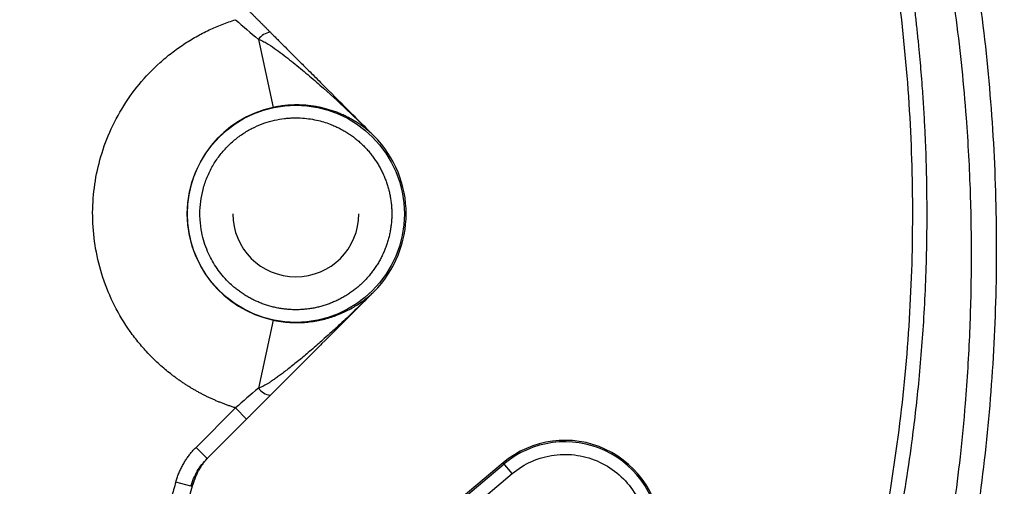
# Model space of a CAD drawing. Header units: inches. Extents: x -41.9 to 31, y -36.4 to 51.2.
# Tile 38 of 58: x 5.1 to 11.2, y -1.7 to 1.2. Entities that reach past the tile are written whole.
import ezdxf

# ---------------------------------------------------------------- set-up
doc = ezdxf.new("R2010")
doc.units = ezdxf.units.IN
doc.header["$MEASUREMENT"] = 0

msp = doc.modelspace()

# ---------------------------------------------------------------- linework, layer by layer
at = {"color": 7, "linetype": 'Continuous', "lineweight": 25}
for p, q in [((6.5574, 1.089), (6.6487, 0.6637)), ((7.2781, 0.4876), (7.2785, 0.4872)), ((7.2785, 0.4872), (7.2785, 0.4872)), ((7.2785, -0.4872), (7.2781, -0.4876)), ((7.2785, -0.4872), (7.2785, -0.4872)), ((6.6487, -0.6637), (6.5574, -1.089)), ((6.1676, -1.4589), (6.4144, -1.2121)), ((6.484, -1.2817), (6.4144, -1.2121)), ((6.484, -1.2817), (6.2372, -1.5285)), ((6.1676, -1.4589), (6.2372, -1.5285)), ((8.0861, -1.5554), (6.9164, -2.5369)), ((6.9207, -2.545), (8.0918, -1.5623)), ((8.1425, -1.6226), (8.0861, -1.5554)), ((7.1925, -2.4197), (8.1425, -1.6226)), ((6.1361, -1.7019), (6.0412, -1.6756)), ((6.1482, -1.6904), (6.1361, -1.7019))]:
    msp.add_line(p, q, dxfattribs=at)
msp.add_circle((6.7913, 0), 0.678, dxfattribs=at)
for centre, radius, start, end in [((0, 0), 19.685, 276.8921, 85.64132), ((0, 0), 15.5228, 1.38065, 84.43682), ((0, 0), 15.5118, 1.38163, 84.38777), ((6.6451, 1.026), 0.108, 96.75921, 144.31981), ((6.7913, 0), 0.6788, 102.12581, 257.87419), ((7.2779, 0.4874), 0.000316, 45.16926, 62.73571), ((6.7913, 0), 0.689, 315, 45), ((6.7913, 0), 0.689, 315, 45), ((6.7913, 0), 0.3937, 180, 0), ((0, 0), 15.5228, 294.3679, 358.61935), ((0, 0), 15.5118, 294.41695, 358.61837), ((7.2779, -0.4874), 0.000316, 297.26422, 314.83074), ((6.6451, -1.026), 0.108, 215.68019, 263.24079), ((8.4723, -2.0157), 0.6009, 0, 130), ((8.4723, -2.0157), 0.5919, 360, 130), ((0, 0), 6.3763, 315.37293, 344.62707)]:
    msp.add_arc(centre, radius, start, end, dxfattribs=at)
at = {"color": 8, "linetype": 'Continuous', "lineweight": 25}
for points, knots in [([(1.4961, 19.4249), (1.6342, 19.4156), (2.0905, 19.3849), (2.8605, 19.2833), (3.8035, 19.1219), (4.7371, 18.9116), (5.6594, 18.6566), (6.568, 18.3564), (7.4608, 18.012), (8.3356, 17.6242), (9.1904, 17.194), (10.023, 16.7223), (10.8314, 16.2103), (11.6138, 15.6593), (12.3681, 15.0706), (13.0927, 14.4456), (13.7858, 13.7858), (14.4456, 13.0927), (15.0706, 12.3681), (15.6593, 11.6138), (16.2103, 10.8314), (16.7223, 10.023), (17.194, 9.1904), (17.6242, 8.3356), (18.012, 7.4608), (18.3564, 6.568), (18.6565, 5.6594), (18.9118, 4.7371), (19.1214, 3.8035), (19.2852, 2.8607), (19.4016, 1.9109), (19.4746, 0.9566), (19.4837, 0.3189), (19.4882, 0)], [0, 0, 0, 0, 0.014264, 0.047122, 0.07998, 0.112838, 0.145695, 0.178553, 0.211411, 0.244269, 0.277127, 0.309985, 0.342843, 0.3757, 0.408558, 0.441416, 0.474274, 0.507132, 0.53999, 0.572848, 0.605706, 0.638563, 0.671421, 0.704279, 0.737137, 0.769995, 0.802853, 0.835711, 0.868569, 0.901426, 0.934284, 0.967142, 1, 1, 1, 1]), ([(15.5446, 0.374), (15.5414, 0.5401), (15.5326, 0.9971), (15.464, 1.7425), (15.3437, 2.607), (15.173, 3.4631), (14.955, 4.3085), (14.6899, 5.1402), (14.3786, 5.9558), (14.022, 6.7526), (13.6213, 7.5282), (13.1778, 8.2802), (12.6928, 9.006), (12.1678, 9.7035), (11.6046, 10.3705), (11.0049, 11.0049), (10.3705, 11.6046), (9.7035, 12.1678), (9.006, 12.6928), (8.2802, 13.1778), (7.5282, 13.6213), (6.7526, 14.022), (5.9558, 14.3786), (5.1402, 14.6899), (4.3084, 14.9548), (3.4632, 15.1736), (2.6068, 15.3412), (1.9371, 15.4437), (1.5524, 15.4738), (1.4577, 15.4812)], [0, 0, 0, 0, 0.022055, 0.060668, 0.099282, 0.137895, 0.176508, 0.215122, 0.253735, 0.292349, 0.330962, 0.369575, 0.408189, 0.446802, 0.485415, 0.524029, 0.562642, 0.601256, 0.639869, 0.678482, 0.717096, 0.755709, 0.794322, 0.832936, 0.871549, 0.910163, 0.948776, 0.987389, 1, 1, 1, 1]), ([(11.4485, -5.2389), (11.4579, -5.2199), (11.583, -4.9665), (11.7833, -4.4574), (12.0441, -3.7134), (12.2528, -2.9518), (12.4145, -2.181), (12.5268, -1.403), (12.5904, -0.62), (12.6047, 0.1678), (12.5692, 0.9563), (12.4841, 1.7407), (12.3505, 2.5159), (12.1687, 3.2805), (11.9394, 4.0333), (11.6629, 4.7717), (11.3405, 5.4918), (10.9742, 6.1895), (10.5661, 6.8616), (10.1168, 7.5072), (9.6271, 8.1253), (9.0992, 8.712), (8.5367, 9.2639), (7.9422, 9.7786), (7.3175, 10.2552), (6.663, 10.6927), (5.9809, 11.0897), (5.2752, 11.443), (4.551, 11.7516), (3.8095, 12.0109), (3.2099, 12.1892), (2.8545, 12.2638), (2.7559, 12.2845)], [0, 0, 0, 0, 0.002843, 0.037835, 0.073125, 0.108403, 0.143481, 0.178536, 0.213592, 0.248615, 0.283968, 0.319214, 0.354213, 0.389229, 0.424389, 0.45953, 0.494739, 0.529977, 0.564976, 0.599965, 0.635239, 0.670503, 0.705588, 0.740691, 0.775737, 0.810739, 0.846052, 0.881344, 0.916361, 0.951374, 0.98651, 1, 1, 1, 1]), ([(11.0925, -5.0729), (11.1132, -5.0283), (11.1795, -4.8853), (11.2852, -4.6359), (11.4354, -4.2586), (11.5919, -3.8171), (11.742, -3.3276), (11.8616, -2.8723), (11.9522, -2.4675), (12.0199, -2.112), (12.0592, -1.8708), (12.0815, -1.7181), (12.0918, -1.6445), (12.1014, -1.573), (12.1103, -1.5036), (12.1185, -1.4363), (12.1451, -1.2079), (12.1807, -0.8148), (12.2056, -0.2531), (12.2041, 0.3765), (12.1773, 0.8431), (12.1497, 1.1446), (12.1424, 1.2194), (12.1346, 1.2942), (12.1263, 1.369), (12.1176, 1.4439), (12.1083, 1.5188), (12.0986, 1.5937), (12.0833, 1.7066), (12.0594, 1.8695), (12.0224, 2.0947), (11.9739, 2.3562), (11.9115, 2.6535), (11.8477, 2.9218), (11.7877, 3.1522), (11.7367, 3.3361), (11.6803, 3.5279), (11.6179, 3.7274), (11.5492, 3.9346), (11.4736, 4.1491), (11.3908, 4.3707), (11.2699, 4.6755), (11.1079, 5.0502), (10.9011, 5.4802), (10.6897, 5.8802), (10.5128, 6.1877), (10.3757, 6.4128), (10.2803, 6.5643), (10.1854, 6.7103), (10.0913, 6.8507), (9.9981, 6.9858), (9.906, 7.1156), (9.7316, 7.3546), (9.4659, 7.6972), (9.0945, 8.1323), (8.7833, 8.4642), (8.544, 8.7035), (8.3837, 8.858), (8.2208, 9.0094), (8.0556, 9.1575), (7.8879, 9.3024), (7.646, 9.504), (7.3165, 9.7624), (6.8839, 10.0732), (6.4694, 10.3436), (6.0821, 10.5753), (5.7455, 10.7622), (5.506, 10.8856), (5.3721, 10.9517), (5.3347, 10.97), (5.297, 10.9883), (5.2592, 11.0065), (5.2212, 11.0247), (5.1831, 11.0427), (5.1406, 11.0626), (5.0824, 11.0896), (4.9967, 11.1288), (4.8757, 11.1826), (4.7106, 11.2537), (4.4975, 11.3413), (4.3099, 11.4137), (4.1685, 11.4659), (4.088, 11.4949), (4.0041, 11.5245), (3.917, 11.5546), (3.8265, 11.585), (3.6243, 11.6512), (3.3229, 11.742), (2.9963, 11.8304), (2.8109, 11.8727), (2.7559, 11.8853)], [0, 0, 0, 0, 0.006817, 0.021882, 0.037589, 0.063178, 0.086857, 0.10863, 0.128502, 0.144417, 0.158861, 0.162401, 0.165841, 0.169179, 0.172416, 0.175553, 0.178589, 0.204319, 0.230319, 0.256593, 0.291672, 0.295142, 0.298617, 0.302095, 0.305579, 0.309066, 0.312558, 0.316054, 0.319555, 0.32836, 0.338915, 0.351219, 0.365274, 0.381081, 0.389485, 0.398312, 0.407562, 0.417235, 0.427332, 0.437852, 0.448795, 0.460162, 0.483367, 0.505434, 0.526362, 0.54615, 0.554663, 0.562946, 0.570999, 0.578821, 0.586413, 0.593774, 0.600906, 0.627472, 0.653928, 0.680273, 0.690593, 0.700895, 0.711181, 0.721448, 0.731699, 0.741931, 0.765151, 0.78979, 0.815846, 0.83382, 0.85241, 0.86928, 0.871203, 0.873133, 0.875068, 0.877009, 0.878957, 0.88091, 0.882869, 0.885462, 0.889821, 0.895946, 0.903838, 0.914774, 0.927924, 0.931734, 0.935696, 0.939809, 0.944075, 0.948492, 0.953061, 0.973604, 0.992174, 1, 1, 1, 1]), ([(18.8426, 8.3369), (18.8669, 8.2817), (18.9102, 8.1831), (18.9858, 8.0065), (19.0945, 7.7457), (19.2805, 7.2771), (19.5051, 6.6566), (19.7339, 5.9427), (19.9424, 5.2038), (20.1338, 4.4101), (20.3011, 3.5614), (20.4384, 2.6673), (20.5395, 1.7311), (20.598, 0.7555), (20.6102, -0.22), (20.5763, -1.1953), (20.4961, -2.1706), (20.3691, -3.1448), (20.1957, -4.113), (19.9767, -5.0701), (19.7137, -6.0119), (19.4072, -6.9385), (19.0572, -7.8498), (18.6637, -8.7457), (18.2267, -9.6253), (17.7474, -10.484), (17.2285, -11.3173), (16.6727, -12.1218), (16.0808, -12.8971), (15.4528, -13.6434), (14.7886, -14.3607), (14.0882, -15.0482), (13.3544, -15.7027), (12.591, -16.3205), (11.8021, -16.8991), (10.9887, -17.4384), (10.1508, -17.9385), (9.2886, -18.3993), (8.4019, -18.8205), (7.4943, -19.1996), (6.5706, -19.5349), (5.6356, -19.8246), (4.6906, -20.0698), (3.7353, -20.2674), (2.9583, -20.3986), (2.4984, -20.4473), (2.3622, -20.4617)], [0, 0, 0, 0, 0.004689, 0.00837, 0.014941, 0.026662, 0.047574, 0.066248, 0.084948, 0.107276, 0.129716, 0.152201, 0.177609, 0.202916, 0.228177, 0.253449, 0.278787, 0.304251, 0.329822, 0.355253, 0.380575, 0.405845, 0.431122, 0.456465, 0.481914, 0.507476, 0.532912, 0.55823, 0.583488, 0.608744, 0.634055, 0.65948, 0.685042, 0.710493, 0.735826, 0.761098, 0.786365, 0.811681, 0.837103, 0.862671, 0.888146, 0.913493, 0.938771, 0.964037, 0.989349, 1, 1, 1, 1]), ([(10.2187, 5.3387), (10.2731, 5.2452), (10.454, 4.9342), (10.7164, 4.3827), (11.006, 3.6873), (11.2484, 2.972), (11.4446, 2.2426), (11.5917, 1.5036), (11.6892, 0.7601), (11.7366, 0.0127), (11.7327, -0.7384), (11.6776, -1.4902), (11.5717, -2.237), (11.4171, -2.9734), (11.2133, -3.6964), (10.9907, -4.3438), (10.8161, -4.7417), (10.7424, -4.9096)], [0, 0, 0, 0, 0.030298, 0.100695, 0.171117, 0.24184, 0.313002, 0.383741, 0.454118, 0.52443, 0.594967, 0.666023, 0.737048, 0.807609, 0.878005, 0.948519, 1, 1, 1, 1]), ([(10.0618, 5.2656), (10.0734, 5.2464), (10.2113, 5.0196), (10.4379, 4.5648), (10.7372, 3.9028), (10.9908, 3.2202), (11.2021, 2.5232), (11.368, 1.8144), (11.4873, 1.0996), (11.5596, 0.3808), (11.5842, -0.3412), (11.5603, -1.0655), (11.4884, -1.7888), (11.3688, -2.5059), (11.2042, -3.2124), (10.992, -3.9064), (10.7953, -4.4532), (10.6545, -4.7623), (10.6145, -4.85)], [0, 0, 0, 0, 0.006363, 0.075215, 0.144081, 0.212946, 0.282446, 0.35167, 0.420616, 0.489382, 0.558057, 0.627079, 0.696495, 0.7657, 0.834674, 0.903459, 0.972587, 1, 1, 1, 1]), ([(10.2723, -4.6904), (10.3506, -4.4956), (10.5154, -4.086), (10.7186, -3.4444), (10.8917, -2.773), (11.0233, -2.0938), (11.1143, -1.4104), (11.1647, -0.7232), (11.1745, -0.0334), (11.1433, 0.6577), (11.0705, 1.3456), (10.9569, 2.0271), (10.803, 2.6993), (10.6095, 3.3619), (10.3749, 4.0136), (10.1211, 4.6162), (9.9276, 4.9926), (9.8403, 5.1623)], [0, 0, 0, 0, 0.061666, 0.129645, 0.197846, 0.26577, 0.333465, 0.401068, 0.468988, 0.536965, 0.605086, 0.672964, 0.740555, 0.808157, 0.876013, 0.944098, 1, 1, 1, 1]), ([(10.1424, -4.6299), (10.1822, -4.5344), (10.2852, -4.287), (10.424, -3.8904), (10.5384, -3.5243), (10.6151, -3.2497), (10.6651, -3.0583), (10.7109, -2.8695), (10.7528, -2.6834), (10.7909, -2.5002), (10.8254, -2.3198), (10.8646, -2.095), (10.9052, -1.8281), (10.9448, -1.5092), (10.9796, -1.1468), (11.0044, -0.7441), (11.0146, -0.3069), (11.0084, 0.139), (10.981, 0.6466), (10.9235, 1.2081), (10.83, 1.8049), (10.7073, 2.3863), (10.5573, 2.951), (10.3818, 3.498), (10.1831, 4.0268), (9.9743, 4.5057), (9.8062, 4.8582), (9.7085, 5.0389), (9.6817, 5.0883)], [0, 0, 0, 0, 0.030766, 0.079739, 0.125084, 0.145112, 0.16479, 0.184119, 0.203098, 0.221728, 0.240008, 0.257939, 0.289904, 0.320696, 0.353986, 0.398749, 0.441339, 0.484818, 0.532157, 0.593385, 0.653567, 0.712711, 0.770823, 0.82791, 0.883978, 0.939031, 0.98332, 1, 1, 1, 1]), ([(19.4882, 0), (19.4837, -0.3189), (19.4746, -0.9566), (19.4016, -1.9109), (19.2852, -2.8607), (19.1214, -3.8035), (18.9118, -4.7371), (18.6565, -5.6594), (18.3564, -6.568), (18.012, -7.4608), (17.6242, -8.3356), (17.194, -9.1904), (16.7223, -10.023), (16.2103, -10.8314), (15.6593, -11.6138), (15.0706, -12.3681), (14.4456, -13.0927), (13.7858, -13.7858), (13.0927, -14.4456), (12.3681, -15.0706), (11.6138, -15.6593), (10.8314, -16.2103), (10.023, -16.7223), (9.1904, -17.194), (8.3356, -17.6242), (7.4608, -18.012), (6.568, -18.3564), (5.6594, -18.6564), (4.7372, -18.9121), (3.8033, -19.1199), (3.0108, -19.2634), (2.5281, -19.3194), (2.3622, -19.3386)], [0, 0, 0, 0, 0.033871, 0.067742, 0.101613, 0.135484, 0.169355, 0.203226, 0.237096, 0.270967, 0.304838, 0.338709, 0.37258, 0.406451, 0.440322, 0.474193, 0.508064, 0.541935, 0.575806, 0.609677, 0.643548, 0.677418, 0.711289, 0.74516, 0.779031, 0.812902, 0.846773, 0.880644, 0.914515, 0.948386, 0.982257, 1, 1, 1, 1]), ([(6.3608, -14.1884), (6.4907, -14.1315), (6.8871, -13.9579), (7.5276, -13.6198), (8.2803, -13.1782), (9.006, -12.6927), (9.7035, -12.1679), (10.3705, -11.6046), (11.0049, -11.0049), (11.6046, -10.3705), (12.1678, -9.7035), (12.6928, -9.006), (13.1778, -8.2802), (13.6213, -7.5282), (14.022, -6.7526), (14.3786, -5.9558), (14.6899, -5.1402), (14.955, -4.3085), (15.173, -3.4631), (15.3437, -2.607), (15.464, -1.7425), (15.5326, -0.9971), (15.5414, -0.5401), (15.5446, -0.374)], [0, 0, 0, 0, 0.024309, 0.074162, 0.124016, 0.173869, 0.223723, 0.273576, 0.32343, 0.373283, 0.423137, 0.47299, 0.522844, 0.572697, 0.622551, 0.672404, 0.722258, 0.772111, 0.821965, 0.871818, 0.921672, 0.971525, 1, 1, 1, 1])]:
    msp.add_open_spline(points, degree=3, knots=knots, dxfattribs=at)
at = {"color": 7, "linetype": 'Continuous', "lineweight": 25}
for points, knots in [([(19.6883, 0), (19.6882, 0.0297), (19.6882, 0.0892), (19.6875, 0.1784), (19.6865, 0.2676), (19.6851, 0.3568), (19.6833, 0.446), (19.681, 0.5351), (19.6784, 0.6243), (19.6754, 0.7134), (19.6719, 0.8026), (19.6681, 0.8917), (19.6639, 0.9808), (19.6592, 1.0699), (19.6542, 1.1589), (19.6487, 1.248), (19.6369, 1.427), (19.6166, 1.6906), (19.5839, 2.0331), (19.5472, 2.3592), (19.4633, 3.0094), (19.2936, 3.9983), (19.0328, 5.0716), (18.7758, 5.9365), (18.5636, 6.571), (18.323, 7.2142), (18.1098, 7.7298), (17.9286, 8.1382), (17.7398, 8.5448), (17.3901, 9.2502), (16.9494, 10.0351), (16.47, 10.7948), (16.0863, 11.3591), (15.6909, 11.8992), (15.2742, 12.4296), (14.8512, 12.9326), (14.4003, 13.4332), (13.9382, 13.9125), (13.451, 14.3847), (12.9486, 14.8394), (12.4285, 15.2781), (11.9015, 15.6927), (11.4979, 15.9888), (11.225, 16.1803), (11.0851, 16.2767), (10.9446, 16.3717), (10.8034, 16.4655), (10.6615, 16.558), (10.519, 16.6491), (10.3759, 16.7389), (10.2321, 16.8275), (10.0877, 16.9147), (9.9428, 17.0006), (9.7972, 17.0851), (9.6511, 17.1684), (9.5044, 17.2503), (9.3572, 17.3309), (9.2095, 17.4102), (9.1105, 17.462), (9.061, 17.4879)], [0, 0, 0, 0, 0.004144, 0.008288, 0.012431, 0.016575, 0.020719, 0.024863, 0.029006, 0.03315, 0.037294, 0.041438, 0.045581, 0.049725, 0.053869, 0.058013, 0.062156, 0.078872, 0.094854, 0.1101, 0.124613, 0.186217, 0.24981, 0.278418, 0.311944, 0.343025, 0.374106, 0.389685, 0.405289, 0.436586, 0.49939, 0.530626, 0.561763, 0.594471, 0.623891, 0.655766, 0.686061, 0.717785, 0.748568, 0.780642, 0.812272, 0.84346, 0.874207, 0.88212, 0.890025, 0.897923, 0.905815, 0.9137, 0.921579, 0.92945, 0.937315, 0.945174, 0.953026, 0.960871, 0.96871, 0.976542, 0.984368, 0.992187, 1, 1, 1, 1]), ([(9.7695, -4.4559), (9.7865, -4.4194), (9.8531, -4.2764), (9.9536, -4.0332), (10.0425, -3.804), (10.0944, -3.6616), (10.1178, -3.5961), (10.1408, -3.5305), (10.1634, -3.4648), (10.1855, -3.3988), (10.2072, -3.3327), (10.2276, -3.2696), (10.2473, -3.2068), (10.2702, -3.1326), (10.3004, -3.0317), (10.3318, -2.9223), (10.362, -2.8127), (10.3888, -2.7114), (10.4174, -2.599), (10.4473, -2.4754), (10.4756, -2.3518), (10.4964, -2.2561), (10.5237, -2.1257), (10.5579, -1.9508), (10.6016, -1.6965), (10.6451, -1.3993), (10.686, -1.0466), (10.7188, -0.6337), (10.7338, -0.2456), (10.7353, 0.1081), (10.7295, 0.3516), (10.7211, 0.5398), (10.7139, 0.6684), (10.706, 0.7834), (10.6983, 0.8819), (10.6911, 0.9647), (10.6832, 1.0483), (10.6743, 1.1362), (10.6641, 1.2282), (10.6507, 1.3403), (10.6335, 1.4713), (10.613, 1.6122), (10.5931, 1.7379), (10.5757, 1.8406), (10.5614, 1.9205), (10.5484, 1.9908), (10.534, 2.0656), (10.5167, 2.1523), (10.468, 2.3849), (10.4109, 2.6235), (10.3447, 2.8677), (10.3125, 2.9815), (10.284, 3.0783), (10.2586, 3.1616), (10.233, 3.2439), (10.2003, 3.3455), (10.1614, 3.4624), (10.1196, 3.5827), (10.0836, 3.6826), (10.0553, 3.7591), (10.0345, 3.8143), (10.0128, 3.8711), (9.9875, 3.9359), (9.9585, 4.0089), (9.935, 4.0666), (9.9201, 4.1029), (9.9161, 4.1125), (9.9143, 4.1169), (9.9115, 4.1235), (9.9014, 4.1478), (9.8811, 4.1961), (9.848, 4.2736), (9.803, 4.3762), (9.7446, 4.505), (9.6951, 4.6104), (9.6594, 4.6843), (9.6427, 4.7187), (9.6254, 4.754), (9.6074, 4.7902), (9.5888, 4.8274), (9.5695, 4.8656), (9.5496, 4.9046), (9.526, 4.9506), (9.5084, 4.9832), (9.4978, 5.0026)], [0, 0, 0, 0, 0.012343, 0.048298, 0.080526, 0.087619, 0.094713, 0.101808, 0.108905, 0.116004, 0.123105, 0.130208, 0.136317, 0.143247, 0.153987, 0.168558, 0.178106, 0.188797, 0.200633, 0.213615, 0.227742, 0.239457, 0.243576, 0.268532, 0.294037, 0.322567, 0.360486, 0.402732, 0.449343, 0.479374, 0.51102, 0.523904, 0.53705, 0.550461, 0.559189, 0.567321, 0.575896, 0.58491, 0.594359, 0.60424, 0.619475, 0.634824, 0.647813, 0.658446, 0.666728, 0.672666, 0.680324, 0.690044, 0.699756, 0.753065, 0.76514, 0.777211, 0.789281, 0.796053, 0.803863, 0.815681, 0.828725, 0.841571, 0.854686, 0.861237, 0.866541, 0.872745, 0.879851, 0.887859, 0.896772, 0.898945, 0.899874, 0.899949, 0.900385, 0.902075, 0.908001, 0.916445, 0.927874, 0.942301, 0.959745, 0.963527, 0.967426, 0.97144, 0.975571, 0.979817, 0.984177, 0.988652, 0.99324, 1, 1, 1, 1]), ([(9.4104, 4.9618), (9.457, 4.8762), (9.6151, 4.5857), (9.8411, 4.0698), (10.0877, 3.4186), (10.2885, 2.753), (10.4465, 2.0747), (10.56, 1.3853), (10.628, 0.6895), (10.6503, -0.0073), (10.6272, -0.7029), (10.5593, -1.3956), (10.4459, -2.0844), (10.2882, -2.7652), (10.0844, -3.4323), (9.8834, -3.9838), (9.7346, -4.3047), (9.6831, -4.4157)], [0, 0, 0, 0, 0.030081, 0.102108, 0.173627, 0.245003, 0.316538, 0.388535, 0.460535, 0.532235, 0.603627, 0.675247, 0.74698, 0.819017, 0.890823, 0.962244, 1, 1, 1, 1]), ([(6.484, 1.2817), (6.4885, 1.2772), (6.4974, 1.2683), (6.5108, 1.2549), (6.5242, 1.2415), (6.5376, 1.2281), (6.5511, 1.2146), (6.5646, 1.2011), (6.5781, 1.1876), (6.5917, 1.174), (6.6052, 1.1605), (6.6188, 1.1469), (6.6279, 1.1378), (6.6324, 1.1333)], [0, 0, 0, 0, 0.089254, 0.178721, 0.268442, 0.358456, 0.448803, 0.539521, 0.630648, 0.722223, 0.814282, 0.906862, 1, 1, 1, 1]), ([(6.1567, -1.0993), (6.1503, -1.0955), (6.1376, -1.0881), (6.1187, -1.0765), (6.1001, -1.0646), (6.0816, -1.0524), (6.0634, -1.0399), (6.0454, -1.0271), (6.0276, -1.0139), (5.9917, -0.9864), (5.9394, -0.9424), (5.8734, -0.8783), (5.8117, -0.809), (5.7357, -0.7096), (5.6544, -0.5748), (5.582, -0.4006), (5.5366, -0.2197), (5.5183, -0.038), (5.5258, 0.1411), (5.558, 0.3175), (5.6159, 0.4907), (5.7, 0.6572), (5.8089, 0.8111), (5.9179, 0.9247), (6.014, 1.0049), (6.0894, 1.0589), (6.168, 1.107), (6.2352, 1.1417), (6.2899, 1.1663), (6.3308, 1.1831), (6.3723, 1.1985), (6.4004, 1.2075), (6.4144, 1.2121)], [0, 0, 0, 0, 0.007536, 0.015065, 0.02259, 0.030113, 0.037636, 0.045162, 0.052693, 0.060232, 0.091302, 0.122385, 0.154134, 0.185897, 0.250066, 0.314236, 0.377704, 0.439817, 0.500001, 0.560185, 0.622298, 0.685767, 0.749936, 0.814105, 0.845854, 0.877617, 0.908686, 0.93977, 0.954834, 0.969882, 0.984931, 1, 1, 1, 1]), ([(6.6324, 1.1333), (6.6347, 1.131), (6.6396, 1.1261), (6.6476, 1.1181), (6.6567, 1.109), (6.6671, 1.0986), (6.6815, 1.0842), (6.7006, 1.0651), (6.7301, 1.0356), (6.7689, 0.9967), (6.8209, 0.9448), (6.8836, 0.8821), (6.9836, 0.7821), (7.0839, 0.6818), (7.1918, 0.5739), (7.2457, 0.52), (7.2781, 0.4876)], [0, 0, 0, 0, 0.010772, 0.023316, 0.037639, 0.053743, 0.071631, 0.105157, 0.143066, 0.209058, 0.285822, 0.384611, 0.500067, 0.750018, 0.849643, 1, 1, 1, 1]), ([(6.5574, 1.089), (6.5614, 1.0882), (6.5646, 1.0871), (6.5707, 1.0848), (6.5735, 1.0836), (6.5816, 1.0799), (6.5866, 1.0774), (6.6012, 1.0695), (6.6103, 1.064), (6.6368, 1.0474), (6.6534, 1.036), (6.7024, 1.0011), (6.7335, 0.9772), (6.7947, 0.9286), (6.8247, 0.9039), (6.884, 0.854), (6.9132, 0.8288), (7, 0.7524), (7.0567, 0.7005), (7.1686, 0.5952), (7.2237, 0.5418), (7.278, 0.4876)], [0, 0, 0, 0, 0.007813, 0.007813, 0.015625, 0.015625, 0.03125, 0.03125, 0.0625, 0.0625, 0.125, 0.125, 0.25, 0.25, 0.375, 0.375, 0.5, 0.5, 0.75, 0.75, 1, 1, 1, 1]), ([(7.1339, 0.5933), (7.1293, 0.5958), (7.1203, 0.6007), (7.1066, 0.6076), (7.0931, 0.6141), (7.0797, 0.6202), (7.0664, 0.6259), (7.0532, 0.6312), (7.0403, 0.6362), (7.0222, 0.6427), (6.999, 0.6502), (6.9699, 0.6583), (6.9404, 0.6651), (6.9095, 0.6708), (6.8779, 0.6752), (6.8455, 0.6781), (6.8138, 0.6796), (6.7861, 0.6796), (6.7623, 0.6788), (6.7425, 0.6775), (6.7231, 0.6757), (6.704, 0.6734), (6.6852, 0.6706), (6.6668, 0.6674), (6.6547, 0.6649), (6.6487, 0.6637)], [0, 0, 0, 0, 0.03791, 0.074832, 0.110769, 0.145723, 0.179697, 0.212693, 0.244715, 0.275765, 0.344042, 0.408557, 0.474502, 0.536857, 0.603205, 0.665561, 0.724114, 0.779093, 0.813894, 0.84742, 0.879775, 0.911077, 0.941453, 0.971044, 1, 1, 1, 1]), ([(6.4917, -0.5189), (6.4876, -0.5166), (6.4795, -0.5118), (6.4675, -0.5042), (6.4557, -0.4965), (6.444, -0.4884), (6.4325, -0.48), (6.4212, -0.4714), (6.4065, -0.4595), (6.3851, -0.441), (6.3425, -0.3995), (6.2886, -0.3319), (6.2347, -0.2319), (6.2037, -0.1317), (6.1933, -0.0516), (6.1913, 0.0131), (6.1954, 0.0768), (6.2103, 0.1535), (6.2313, 0.216), (6.2531, 0.2645), (6.2774, 0.31), (6.3054, 0.3522), (6.3366, 0.3909), (6.3697, 0.427), (6.4146, 0.4679), (6.4633, 0.5024), (6.5037, 0.5261), (6.5442, 0.5468), (6.5953, 0.5675), (6.6575, 0.5852), (6.7082, 0.594), (6.748, 0.5979), (6.7859, 0.5997), (6.8482, 0.5983), (6.9148, 0.5879), (6.9747, 0.571), (7.0063, 0.5597), (7.0324, 0.5488), (7.0533, 0.5392), (7.074, 0.5286), (7.0863, 0.5216), (7.091, 0.5189)], [0, 0, 0, 0, 0.007533, 0.015066, 0.022599, 0.030132, 0.037666, 0.045199, 0.052893, 0.067737, 0.090386, 0.147593, 0.204801, 0.270659, 0.313487, 0.333229, 0.373864, 0.415043, 0.457399, 0.478613, 0.499907, 0.539496, 0.559257, 0.579092, 0.617495, 0.655886, 0.674039, 0.692131, 0.72835, 0.761745, 0.795128, 0.810269, 0.825374, 0.8556, 0.909619, 0.932214, 0.95481, 0.962997, 0.977349, 0.991523, 1, 1, 1, 1]), ([(7.278, 0.4876), (7.2742, 0.4912), (7.2669, 0.4981), (7.256, 0.5079), (7.2455, 0.5168), (7.2357, 0.525), (7.2264, 0.5323), (7.2178, 0.5389), (7.2037, 0.5494), (7.1842, 0.5631), (7.159, 0.5791), (7.142, 0.5887), (7.1339, 0.5933)], [0, 0, 0, 0, 0.088375, 0.171302, 0.248781, 0.320817, 0.387412, 0.448568, 0.504288, 0.68203, 0.847259, 1, 1, 1, 1]), ([(7.091, 0.5189), (7.0951, 0.5165), (7.1033, 0.5117), (7.1153, 0.5041), (7.1272, 0.4963), (7.139, 0.4882), (7.1505, 0.4798), (7.1618, 0.4711), (7.1729, 0.4621), (7.1838, 0.4529), (7.1945, 0.4434), (7.2049, 0.4337), (7.2151, 0.4238), (7.2251, 0.4136), (7.2348, 0.4031), (7.2442, 0.3924), (7.2535, 0.3816), (7.2624, 0.3705), (7.2711, 0.3591), (7.2795, 0.3476), (7.2876, 0.3359), (7.2955, 0.324), (7.3031, 0.3119), (7.3103, 0.2996), (7.3173, 0.2872), (7.324, 0.2746), (7.3304, 0.2619), (7.3365, 0.249), (7.3422, 0.2359), (7.3477, 0.2227), (7.3528, 0.2094), (7.3577, 0.196), (7.3622, 0.1825), (7.3663, 0.1688), (7.3702, 0.1551), (7.3737, 0.1413), (7.3769, 0.1274), (7.3798, 0.1134), (7.3823, 0.0994), (7.3845, 0.0853), (7.3864, 0.0711), (7.3879, 0.057), (7.3891, 0.0428), (7.3899, 0.0285), (7.3905, 0.0143), (7.3906, 0), (7.3905, -0.0143), (7.3899, -0.0285), (7.3891, -0.0428), (7.3879, -0.057), (7.3864, -0.0711), (7.3845, -0.0853), (7.3823, -0.0994), (7.3798, -0.1134), (7.3769, -0.1274), (7.3737, -0.1413), (7.3702, -0.1551), (7.3663, -0.1688), (7.3622, -0.1825), (7.3577, -0.196), (7.3528, -0.2094), (7.3477, -0.2227), (7.3422, -0.2359), (7.3365, -0.249), (7.3304, -0.2619), (7.324, -0.2746), (7.3173, -0.2872), (7.308, -0.3038), (7.2956, -0.3241), (7.2796, -0.3477), (7.2625, -0.3706), (7.2444, -0.3926), (7.2252, -0.4137), (7.205, -0.4338), (7.1839, -0.453), (7.1619, -0.4712), (7.1391, -0.4883), (7.1154, -0.5043), (7.0911, -0.5191), (7.066, -0.5328), (7.0404, -0.5453), (7.0141, -0.5565), (6.9874, -0.5665), (6.9602, -0.5752), (6.9327, -0.5826), (6.9048, -0.5886), (6.8766, -0.5934), (6.8483, -0.5967), (6.8199, -0.5988), (6.7913, -0.5995), (6.7628, -0.5988), (6.7344, -0.5967), (6.706, -0.5934), (6.6779, -0.5886), (6.65, -0.5826), (6.6225, -0.5752), (6.5953, -0.5665), (6.5685, -0.5565), (6.5423, -0.5453), (6.5166, -0.5329), (6.5, -0.5236), (6.4917, -0.5189)], [0, 0, 0, 0, 0.007576, 0.015152, 0.022728, 0.030304, 0.03788, 0.045456, 0.053032, 0.060608, 0.068184, 0.07576, 0.083336, 0.090912, 0.098488, 0.106064, 0.11364, 0.121216, 0.128792, 0.136368, 0.143944, 0.151521, 0.159097, 0.166673, 0.174249, 0.181825, 0.189401, 0.196977, 0.204553, 0.212129, 0.219705, 0.227281, 0.234857, 0.242433, 0.250009, 0.257585, 0.265161, 0.272737, 0.280313, 0.287889, 0.295465, 0.303041, 0.310617, 0.318193, 0.325769, 0.333345, 0.340921, 0.348497, 0.356073, 0.363649, 0.371225, 0.378801, 0.386377, 0.393953, 0.401529, 0.409105, 0.416681, 0.424257, 0.431833, 0.439409, 0.446986, 0.454562, 0.462138, 0.469714, 0.47729, 0.484866, 0.492442, 0.500018, 0.515169, 0.53032, 0.545471, 0.560622, 0.575773, 0.590924, 0.606075, 0.621226, 0.636377, 0.651527, 0.666678, 0.681829, 0.69698, 0.712131, 0.727282, 0.742433, 0.757584, 0.772735, 0.787886, 0.803037, 0.818188, 0.833339, 0.84849, 0.863641, 0.878792, 0.893943, 0.909094, 0.924245, 0.939396, 0.954547, 0.969698, 0.984849, 1, 1, 1, 1]), ([(7.278, -0.4876), (7.267, -0.4986), (7.2431, -0.5223), (7.204, -0.5606), (7.1587, -0.6043), (7.1142, -0.6465), (7.0661, -0.6914), (7.0194, -0.7343), (6.9734, -0.7757), (6.9334, -0.8111), (6.8972, -0.8426), (6.8608, -0.8736), (6.8264, -0.9025), (6.7939, -0.9291), (6.7634, -0.9536), (6.7349, -0.976), (6.7083, -0.9962), (6.6838, -1.0143), (6.6613, -1.0304), (6.6409, -1.0445), (6.6224, -1.0565), (6.6061, -1.0666), (6.5918, -1.0747), (6.5796, -1.0809), (6.5697, -1.0852), (6.5626, -1.0878), (6.5587, -1.0887), (6.5574, -1.089)], [0, 0, 0, 0, 0.049378, 0.107485, 0.17433, 0.249933, 0.302738, 0.383916, 0.451715, 0.499934, 0.553779, 0.604517, 0.652156, 0.696709, 0.738189, 0.776594, 0.811958, 0.844307, 0.873631, 0.899952, 0.923318, 0.94371, 0.96118, 0.975704, 0.987248, 0.995597, 1, 1, 1, 1]), ([(7.2781, -0.4876), (7.2457, -0.52), (7.1918, -0.5739), (7.0839, -0.6818), (6.9853, -0.7804), (6.8884, -0.8773), (6.8279, -0.9378), (6.7757, -0.9899), (6.735, -1.0307), (6.704, -1.0617), (6.6829, -1.0828), (6.6661, -1.0996), (6.6531, -1.1126), (6.6421, -1.1236), (6.6354, -1.1303), (6.6324, -1.1333)], [0, 0, 0, 0, 0.1503203, 0.2499981, 0.4999744, 0.6074417, 0.699967, 0.7806141, 0.8498557, 0.8896955, 0.9249069, 0.9481286, 0.96838, 0.9856672, 1, 1, 1, 1]), ([(6.6487, -0.6637), (6.6519, -0.6644), (6.6582, -0.6657), (6.6677, -0.6675), (6.6773, -0.6693), (6.6871, -0.6709), (6.6969, -0.6724), (6.7069, -0.6737), (6.7169, -0.6749), (6.7271, -0.676), (6.7373, -0.677), (6.7477, -0.6778), (6.7581, -0.6785), (6.7687, -0.679), (6.7793, -0.6793), (6.79, -0.6795), (6.8008, -0.6796), (6.8117, -0.6794), (6.8227, -0.6791), (6.8449, -0.6781), (6.8786, -0.6753), (6.9214, -0.669), (6.9636, -0.66), (7.0037, -0.649), (7.0434, -0.6354), (7.0808, -0.6201), (7.1176, -0.6024), (7.152, -0.5835), (7.1859, -0.5621), (7.2131, -0.5427), (7.2365, -0.5244), (7.2567, -0.5075), (7.2706, -0.4946), (7.278, -0.4876)], [0, 0, 0, 0, 0.010482, 0.021072, 0.031788, 0.042644, 0.053655, 0.064837, 0.076202, 0.087764, 0.099535, 0.111526, 0.12375, 0.136215, 0.148934, 0.161913, 0.175164, 0.188693, 0.202508, 0.216617, 0.273778, 0.336081, 0.396215, 0.461338, 0.524362, 0.592517, 0.656632, 0.726393, 0.790654, 0.862151, 0.900269, 0.946216, 1, 1, 1, 1]), ([(6.4144, -1.2121), (6.4075, -1.2099), (6.3937, -1.2055), (6.3731, -1.1985), (6.3527, -1.1912), (6.3324, -1.1835), (6.3123, -1.1755), (6.2923, -1.1672), (6.2725, -1.1585), (6.2528, -1.1495), (6.2333, -1.1401), (6.2139, -1.1304), (6.1947, -1.1204), (6.1756, -1.11), (6.163, -1.1028), (6.1567, -1.0993)], [0, 0, 0, 0, 0.077171, 0.154218, 0.231164, 0.308031, 0.384841, 0.461617, 0.538383, 0.615159, 0.691969, 0.768836, 0.845782, 0.922829, 1, 1, 1, 1]), ([(6.6324, -1.1333), (6.6279, -1.1378), (6.6188, -1.1469), (6.6052, -1.1605), (6.5917, -1.174), (6.5781, -1.1876), (6.5646, -1.2011), (6.5511, -1.2146), (6.5376, -1.2281), (6.5242, -1.2415), (6.5108, -1.2549), (6.4974, -1.2683), (6.4885, -1.2772), (6.484, -1.2817)], [0, 0, 0, 0, 0.093138, 0.185718, 0.277777, 0.369352, 0.460479, 0.551197, 0.641544, 0.731558, 0.821279, 0.910746, 1, 1, 1, 1]), ([(6.0412, -1.6756), (6.0425, -1.671), (6.0451, -1.6619), (6.0495, -1.6485), (6.0543, -1.6352), (6.0594, -1.622), (6.0649, -1.609), (6.0707, -1.5962), (6.077, -1.5835), (6.0836, -1.571), (6.0924, -1.5554), (6.1038, -1.537), (6.1182, -1.5162), (6.1336, -1.4963), (6.15, -1.477), (6.1617, -1.4649), (6.1676, -1.4589)], [0, 0, 0, 0, 0.055951, 0.111746, 0.16743, 0.223049, 0.278651, 0.33428, 0.389984, 0.445808, 0.501798, 0.601673, 0.701168, 0.800544, 0.900067, 1, 1, 1, 1]), ([(6.1361, -1.7019), (6.1406, -1.6855), (6.1462, -1.6694), (6.1594, -1.6381), (6.1671, -1.6229), (6.1926, -1.5792), (6.2131, -1.5526), (6.2372, -1.5285)], [0, 0, 0, 0, 0.25, 0.25, 0.5, 0.5, 1, 1, 1, 1]), ([(6.2471, -1.5186), (6.2448, -1.521), (6.2401, -1.5257), (6.2332, -1.5332), (6.2264, -1.541), (6.2196, -1.5491), (6.2102, -1.5611), (6.1984, -1.5777), (6.1857, -1.5983), (6.174, -1.6205), (6.1639, -1.6428), (6.1572, -1.6609), (6.1534, -1.6725), (6.1518, -1.6776), (6.1508, -1.681), (6.1502, -1.6832), (6.1496, -1.6852), (6.149, -1.6875), (6.1484, -1.6895), (6.1482, -1.6904)], [0, 0, 0, 0, 0.046857, 0.09522, 0.145102, 0.196512, 0.249456, 0.368228, 0.498439, 0.613805, 0.74901, 0.874412, 0.911305, 0.937133, 0.956019, 0.96541, 0.972532, 0.987735, 1, 1, 1, 1]), ([(8.1425, -1.6226), (8.1796, -1.5914), (8.2212, -1.5656), (8.31, -1.5265), (8.3572, -1.5133), (8.4534, -1.5006), (8.5024, -1.5011), (8.5983, -1.5159), (8.6452, -1.5301), (8.7332, -1.5711), (8.7742, -1.5979), (8.8471, -1.6619), (8.8791, -1.6991), (8.9312, -1.7809), (8.9514, -1.8255), (8.9786, -1.9187), (8.9855, -1.9672), (8.9855, -2.0157)], [0, 0, 0, 0, 0.125, 0.125, 0.25, 0.25, 0.375, 0.375, 0.5, 0.5, 0.625, 0.625, 0.75, 0.75, 0.875, 0.875, 1, 1, 1, 1]), ([(6.0412, -1.6756), (6.0368, -1.6914), (6.0279, -1.7231), (6.0142, -1.7705), (6, -1.8179), (5.9855, -1.8651), (5.9707, -1.9121), (5.9554, -1.9591), (5.9398, -2.0059), (5.9078, -2.0994), (5.8571, -2.2386), (5.8011, -2.3786), (5.7494, -2.5004), (5.6957, -2.6217), (5.5898, -2.8441), (5.4643, -3.0783), (5.328, -3.3061), (5.1845, -3.5294), (5.0571, -3.7082), (4.9361, -3.8656), (4.8728, -3.9452), (4.8019, -4.0311), (4.7378, -4.1062), (4.6745, -4.1781), (4.6081, -4.2512), (4.5406, -4.3233), (4.4947, -4.3705), (4.4717, -4.3941)], [0, 0, 0, 0, 0.015563, 0.031127, 0.04669, 0.062253, 0.077817, 0.09338, 0.108943, 0.124506, 0.186756, 0.249005, 0.267141, 0.311793, 0.374514, 0.5, 0.562786, 0.625507, 0.750993, 0.770186, 0.813276, 0.847144, 0.875498, 0.906623, 0.937749, 0.968875, 1, 1, 1, 1])]:
    msp.add_open_spline(points, degree=3, knots=knots, dxfattribs=at)
for points in [[(6.4144, 1.2121), (6.4619, 1.1705), (6.5094, 1.1296), (6.5574, 1.089)], [(7.2785, 0.4872), (7.2784, 0.4873), (7.2782, 0.4875), (7.278, 0.4876)], [(7.278, -0.4876), (7.2782, -0.4875), (7.2784, -0.4873), (7.2785, -0.4872)], [(6.5574, -1.089), (6.5094, -1.1296), (6.4619, -1.1705), (6.4144, -1.2121)]]:
    msp.add_open_spline(points, degree=3, dxfattribs=at)

doc.saveas('drawing.dxf')
